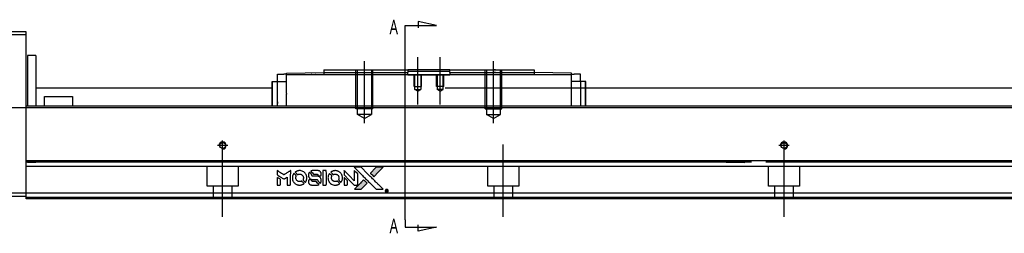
# Model space of a CAD drawing. Header units: millimetres. Extents: x -386 to 3135, y -1989 to 860.
# Tile 26 of 41: x 1614 to 1964, y -1620 to -1544. Entities that reach past the tile are written whole.
import ezdxf
from ezdxf.lldxf.tags import DXFTag

# ---------------------------------------------------------------- set-up
doc = ezdxf.new("R2010")
doc.units = ezdxf.units.MM
doc.layers.get('0').update_dxf_attribs({"linetype": 'CONTINUOUS'})
doc.styles.add('CHN', font='Microsoft JhengHei.ttf')
tags = doc.linetypes.add('DASHED', pattern=[25.72, 12.86, -12.86]).pattern_tags.tags
tags[6:7] = [DXFTag(74, 4), DXFTag(75, 0), DXFTag(340, '0'), DXFTag(46, 0.0), DXFTag(50, 0.0), DXFTag(44, 0.0), DXFTag(45, 0.0)]
tags[4:5] = [DXFTag(74, 4), DXFTag(75, 0), DXFTag(340, '0'), DXFTag(46, 0.0), DXFTag(50, 0.0), DXFTag(44, 0.0), DXFTag(45, 0.0)]

# ---------------------------------------------------------------- blocks, each defined once
blk = doc.blocks.new('MosionX logo(完整正式版)')
h = blk.add_hatch(color=22)
h.dxf.hatch_style = 1
h.paths.add_polyline_path([(-1416, 1831), (-1517, 1831), (-1619, 1831), (-1707, 1742, 0.000288), (-1740, 1709, 0.000479), (-1769, 1680, 0.000013), (-1794, 1654, 0.197177), (-1794, 1654, 0.197497), (-1794, 1653, 0.00004), (-1779, 1638, 0.000834), (-1763, 1622, 0.000506), (-1744, 1603), (-1694, 1552), (-1555, 1692)])
h.paths.add_polyline_path([(-1892, 1355), (-1942, 1405, 0.000476), (-1962, 1424, 0.000789), (-1978, 1441, 0.000035), (-1993, 1455, 0.19758), (-1993, 1456, 0.198396), (-1994, 1455, 0.000019), (-2014, 1435, 0.000582), (-2036, 1413, 0.000351), (-2062, 1387, 0.000108), (-2174, 1275, 0.000692), (-2230, 1218, 0.000077), (-2269, 1179, 0.197527), (-2269, 1178, 0.410182), (-2269, 1177, 0.000493), (-2248, 1177, 0.002424), (-2219, 1177, 0.000529), (-2169, 1177), (-2070, 1177), (-1981, 1266)])
at = {"color": 22}
for points in [[(-2150, 1708, -0.000056), (-2089, 1647, -0.000021), (-2004, 1562, -0.000021), (-1911, 1469, -0.000025), (-1823, 1381), (-1619, 1177), (-1518, 1177), (-1417, 1177), (-1553, 1315, 0.000274), (-1619, 1381, 0.000123), (-1705, 1467, 0.000121), (-1797, 1559, 0.000165), (-1879, 1641), (-2068, 1831), (-2170, 1831), (-2272, 1831)], [(-1707, 1742, 0.000288), (-1740, 1709, 0.000479), (-1769, 1680, 0.000013), (-1794, 1654, 0.197177), (-1794, 1654, 0.197497), (-1794, 1653, 0.00004), (-1779, 1638, 0.000836), (-1763, 1622, 0.000505), (-1744, 1603), (-1694, 1552), (-1555, 1692), (-1416, 1831), (-1517, 1831), (-1619, 1831)], [(-4562, 1668), (-4562, 1603), (-4545, 1592, -0.000297), (-4534, 1586, -0.000037), (-4510, 1571, -0.000043), (-4482, 1554, -0.000036), (-4452, 1535, 0.000044), (-4422, 1517, 0.000063), (-4396, 1501, 0.000035), (-4374, 1488, 0.0009), (-4368, 1484), (-4360, 1479), (-4348, 1486, 0.001175), (-4342, 1490, 0.000208), (-4329, 1498, 0.000225), (-4315, 1506, 0.000203), (-4300, 1516, -0.000711), (-4286, 1525, -0.001119), (-4274, 1532, -0.000263), (-4263, 1539, -0.04589), (-4262, 1539, -0.519312), (-4261, 1539, -0.001914), (-4261, 1521, -0.003124), (-4260, 1493, -0.000285), (-4260, 1421), (-4260, 1303), (-4219, 1303, 0.001727), (-4189, 1303, 0.025279), (-4179, 1303, 0.073886), (-4173, 1305, 0.07426), (-4167, 1308, 0.03264), (-4166, 1310, 0.01784), (-4164, 1311, 0.017712), (-4163, 1313, 0.026854), (-4162, 1315), (-4160, 1319), (-4160, 1526), (-4159, 1733), (-4162, 1731, -0.004595), (-4163, 1730, -0.00016), (-4169, 1726, -0.000298), (-4177, 1722, -0.000208), (-4185, 1717, 0.000986), (-4210, 1701, 0.00025), (-4250, 1676, 0.000268), (-4292, 1650, 0.000436), (-4329, 1627, -0.002932), (-4341, 1619, -0.004718), (-4351, 1613, -0.001113), (-4360, 1608, -0.227179), (-4361, 1608, -0.045982), (-4362, 1608, -0.000145), (-4374, 1616, -0.000825), (-4387, 1624, -0.000517), (-4403, 1634, 0.000056), (-4458, 1668, 0.000289), (-4488, 1687, 0.000481), (-4511, 1701, 0.000418), (-4535, 1715), (-4562, 1732)], [(-4562, 1417), (-4562, 1303), (-4521, 1303, 0.000842), (-4494, 1303, 0.010591), (-4484, 1303, 0.028995), (-4479, 1303, 0.069543), (-4475, 1305, 0.051063), (-4471, 1307, 0.039932), (-4468, 1310, 0.039414), (-4465, 1314, 0.045845), (-4462, 1318, 0.094811), (-4461, 1322, 0.007124), (-4461, 1333, 0.004713), (-4461, 1352, 0.000534), (-4461, 1395), (-4461, 1469), (-4471, 1475, 0.000828), (-4502, 1494, 0.000879), (-4532, 1513, 0.000048), (-4561, 1530, 0.137596), (-4562, 1531, 0.413028), (-4562, 1530, 0.000016), (-4562, 1497, 0.000623), (-4562, 1460, 0.000374)], [(-4068, 1643, 0.064158), (-4094, 1594, 0.06356), (-4108, 1539, 0.064004), (-4107, 1483, 0.066747), (-4091, 1429, 0.04321), (-4073, 1396, 0.044737), (-4050, 1367, 0.044901), (-4021, 1342, 0.044184), (-3989, 1323, 0.026293), (-3965, 1313, 0.033344), (-3941, 1306, 0.033227), (-3917, 1303, 0.025815), (-3890, 1302, 0.023119), (-3864, 1304, 0.031044), (-3841, 1308, 0.031337), (-3819, 1315, 0.024258), (-3796, 1325, 0.015622), (-3788, 1329, 0.008495), (-3778, 1335, 0.008415), (-3769, 1341, 0.020814), (-3763, 1346), (-3760, 1348), (-3791, 1379, 0.002843), (-3814, 1403, 0.033917), (-3823, 1411, 0.087906), (-3831, 1414, 0.073302), (-3839, 1416, 0.022047), (-3843, 1415, 0.026465), (-3847, 1415, 0.022233), (-3851, 1414, 0.009985), (-3857, 1412, -0.039011), (-3876, 1407, -0.044398), (-3896, 1406, -0.045096), (-3915, 1408, -0.04265), (-3934, 1413, -0.071154), (-3961, 1428, -0.068827), (-3983, 1450, -0.068713), (-3998, 1476, -0.070507), (-4005, 1506, -0.028605), (-4006, 1519, -0.031418), (-4005, 1531, -0.031044), (-4002, 1544, -0.02668), (-3998, 1556, 0.038913), (-3996, 1564, 0.043732), (-3995, 1571, 0.047754), (-3995, 1578, 0.075756), (-3997, 1583, 0.07294), (-3999, 1586, 0.003456), (-4006, 1594, 0.005023), (-4017, 1605, 0.002422), (-4030, 1619, 0.000819), (-4042, 1631, 0.001349), (-4053, 1641, 0.0001), (-4062, 1650, 0.205335), (-4062, 1651, 0.219821), (-4063, 1650, 0.002494), (-4064, 1648, 0.007089), (-4066, 1646, 0.004494)], [(-3917, 1731, 0.024131), (-3935, 1728, 0.022344), (-3954, 1723, 0.021883), (-3972, 1717, 0.020884), (-3990, 1709, 0.010669), (-4000, 1703, 0.010389), (-4011, 1697, 0.010913), (-4020, 1692, 0.022227), (-4026, 1687), (-4029, 1685), (-3996, 1653, 0.002452), (-3984, 1640, 0.003628), (-3972, 1630, 0.001662), (-3963, 1621, 0.070159), (-3960, 1619, 0.047671), (-3958, 1618, 0.018624), (-3956, 1618, 0.017921), (-3953, 1617, 0.018804), (-3950, 1617, 0.018255), (-3946, 1617, 0.041312), (-3943, 1617, 0.037164), (-3939, 1618, 0.012342), (-3935, 1620, -0.015101), (-3924, 1624, -0.035998), (-3916, 1626, -0.033244), (-3907, 1627, -0.011249), (-3894, 1627, -0.004059), (-3883, 1627, -0.019693), (-3877, 1627, -0.027943), (-3872, 1626, -0.014411), (-3866, 1624, -0.033089), (-3851, 1619, -0.033887), (-3838, 1613, -0.034021), (-3825, 1604, -0.033942), (-3814, 1594, -0.02816), (-3804, 1582, -0.035032), (-3796, 1570, -0.035269), (-3790, 1557, -0.029196), (-3785, 1543, -0.037862), (-3782, 1526, -0.043657), (-3782, 1510, -0.043064), (-3784, 1494, -0.035184), (-3790, 1477, 0.033699), (-3792, 1470, 0.052815), (-3793, 1463, 0.059167), (-3793, 1456, 0.058972), (-3791, 1450, 0.059208), (-3788, 1445, 0.021125), (-3783, 1439, 0.008691), (-3773, 1429, 0.000851), (-3749, 1405, 0.001873), (-3736, 1393, 0.013884), (-3730, 1387, 0.022355), (-3726, 1385, 0.341453), (-3725, 1385, 0.073011), (-3722, 1388, 0.004587), (-3714, 1399, 0.00748), (-3707, 1411, 0.016837), (-3702, 1420, 0.028606), (-3692, 1443, 0.031352), (-3685, 1465, 0.031004), (-3681, 1489, 0.0268), (-3680, 1514, 0.026698), (-3681, 1541, 0.03002), (-3686, 1566, 0.030357), (-3693, 1590, 0.028554), (-3703, 1614, 0.062944), (-3732, 1658, 0.062206), (-3772, 1694, 0.062448), (-3819, 1719, 0.064355), (-3870, 1731, 0.017377), (-3880, 1731, 0.008369), (-3893, 1731, 0.008367), (-3907, 1731, 0.01757)], [(-3610, 1675, 0.023289), (-3616, 1665, 0.026845), (-3621, 1655, 0.026047), (-3626, 1644, 0.019751), (-3629, 1631, 0.013249), (-3631, 1624, 0.025169), (-3631, 1618, 0.016532), (-3632, 1611, 0.002937), (-3632, 1598, 0.003317), (-3632, 1586, 0.011808), (-3631, 1578, 0.01777), (-3631, 1572, 0.021476), (-3630, 1567, 0.04325), (-3623, 1544, 0.045753), (-3612, 1523, 0.04649), (-3598, 1505, 0.047672), (-3581, 1490, 0.025315), (-3573, 1485, 0.015208), (-3564, 1480, 0.01512), (-3554, 1476, 0.022488), (-3546, 1473, 0.027857), (-3532, 1469, 0.034138), (-3519, 1467, 0.014286), (-3499, 1467, 0.00124), (-3449, 1467, -0.00103), (-3418, 1467, -0.002552), (-3396, 1466, -0.001594), (-3379, 1466, -0.047676), (-3374, 1466, -0.085307), (-3367, 1463, -0.097789), (-3361, 1457, -0.085947), (-3357, 1450, -0.051339), (-3356, 1440, 0.014634), (-3355, 1436, 0.015028), (-3355, 1433, 0.014927), (-3354, 1430, 0.059415), (-3353, 1429, 0.070595), (-3351, 1425, 0.00028), (-3315, 1389, 0.000111), (-3279, 1352, 0.200239), (-3277, 1352, 0.268906), (-3276, 1352, 0.001866), (-3271, 1361, 0.007532), (-3267, 1370, 0.017818), (-3263, 1376, 0.013256), (-3261, 1383, 0.011636), (-3258, 1391, 0.011528), (-3256, 1399, 0.012303), (-3254, 1407, 0.0423), (-3252, 1419, 0.013657), (-3252, 1437, 0.013857), (-3252, 1455, 0.037428), (-3254, 1468, 0.014927), (-3256, 1477, 0.0122), (-3259, 1486, 0.012518), (-3262, 1494, 0.023062), (-3265, 1501, 0.065961), (-3281, 1525, 0.06055), (-3304, 1545, 0.059676), (-3331, 1559, 0.060497), (-3360, 1567, 0.025683), (-3367, 1567, 0.001528), (-3386, 1567, 0.002124), (-3410, 1568, 0.001173), (-3439, 1568, -0.000809), (-3490, 1568, -0.017164), (-3506, 1568, -0.063931), (-3514, 1570, -0.108429), (-3520, 1573, -0.052941), (-3523, 1577, -0.063675), (-3525, 1582, -0.050562), (-3526, 1587, -0.020337), (-3527, 1595, 0.009897), (-3528, 1599, 0.016482), (-3528, 1603, 0.019019), (-3529, 1606, 0.06043), (-3530, 1608, 0.076267), (-3533, 1613, 0.00054), (-3566, 1646, 0.000307), (-3601, 1680, 0.142594), (-3604, 1681, 0.232419), (-3604, 1681, 0.022995), (-3606, 1680, 0.024627), (-3608, 1678, 0.015407)], [(-3516, 1731, 0.018538), (-3522, 1730, 0.010695), (-3530, 1729, 0.01068), (-3538, 1727, 0.017678), (-3544, 1725, 0.013849), (-3551, 1722, 0.011814), (-3559, 1719, 0.004513), (-3566, 1716, 0.290035), (-3566, 1715, 0.196418), (-3566, 1714, 0.000124), (-3554, 1702, 0.001477), (-3540, 1688, 0.000898), (-3524, 1671), (-3481, 1629), (-3427, 1628, -0.001471), (-3387, 1628, -0.028714), (-3374, 1627, -0.097073), (-3367, 1625, -0.084199), (-3361, 1620, -0.042698), (-3359, 1616, -0.053912), (-3357, 1612, -0.051004), (-3356, 1608, -0.032967), (-3355, 1602, 0.00807), (-3355, 1600, 0.003023), (-3355, 1596, 0.002994), (-3355, 1592, 0.003629), (-3355, 1588), (-3354, 1579), (-3313, 1579, 0.001618), (-3293, 1579, 0.005206), (-3280, 1579, 0.00535), (-3271, 1579, 0.060675), (-3268, 1580, 0.048484), (-3266, 1581, 0.02389), (-3264, 1582, 0.022812), (-3261, 1584, 0.02462), (-3259, 1586, 0.061781), (-3255, 1591, 0.080179), (-3253, 1596, 0.048561), (-3252, 1604, 0.010021), (-3251, 1619, 0.016602), (-3252, 1638, 0.031409), (-3254, 1653, 0.036474), (-3258, 1666, 0.03439), (-3263, 1679, 0.065928), (-3277, 1699, 0.069066), (-3296, 1715, 0.065697), (-3319, 1725, 0.051559), (-3346, 1731, 0.020904), (-3360, 1731, 0.000451), (-3431, 1731, 0.000419), (-3502, 1732, 0.022759)], [(-3202, 1517), (-3202, 1303), (-3160, 1303), (-3118, 1303), (-3113, 1306, 0.071429), (-3109, 1309, 0.054799), (-3105, 1313, 0.053585), (-3102, 1318, 0.060698), (-3101, 1323, 0.033975), (-3100, 1332, 0.000112), (-3100, 1441, 0.000726), (-3100, 1548, 0.001084), (-3101, 1641), (-3102, 1732), (-3152, 1732), (-3202, 1732)], [(-3011, 1643, 0.018008), (-3017, 1634, 0.009842), (-3023, 1622, 0.009807), (-3030, 1610, 0.015716), (-3035, 1599, 0.048467), (-3047, 1561, 0.045841), (-3052, 1520, 0.046006), (-3049, 1479, 0.049638), (-3039, 1441, 0.064819), (-3012, 1391, 0.06695), (-2974, 1350, 0.066691), (-2926, 1320, 0.063505), (-2872, 1304, 0.03135), (-2858, 1302, 0.010439), (-2837, 1302, 0.010391), (-2817, 1302, 0.032408), (-2803, 1304, 0.015696), (-2787, 1307, 0.018095), (-2771, 1312, 0.018551), (-2757, 1317, 0.018352), (-2743, 1323, 0.015568), (-2733, 1328, 0.009832), (-2723, 1334, 0.009795), (-2713, 1341, 0.023727), (-2706, 1346), (-2703, 1348), (-2734, 1379, 0.001528), (-2751, 1397, 0.010022), (-2760, 1406, 0.019586), (-2766, 1411, 0.061865), (-2771, 1413, 0.055054), (-2777, 1415, 0.061607), (-2784, 1416, 0.048725), (-2792, 1415, 0.020221), (-2802, 1412, -0.017722), (-2813, 1409, -0.02685), (-2822, 1407, -0.02759), (-2832, 1406, -0.020233), (-2843, 1406, -0.04793), (-2864, 1409, -0.048386), (-2883, 1416, -0.047866), (-2901, 1426, -0.044964), (-2917, 1440, -0.04333), (-2931, 1457, -0.050921), (-2941, 1475, -0.051473), (-2946, 1495, -0.0459), (-2948, 1516, -0.019014), (-2948, 1526, -0.024114), (-2947, 1535, -0.025081), (-2945, 1544, -0.023892), (-2942, 1553, 0.008624), (-2939, 1560, 0.026486), (-2938, 1564, 0.035074), (-2937, 1568, 0.02756), (-2937, 1573, 0.087163), (-2939, 1580, 0.073291), (-2942, 1587, 0.028074), (-2951, 1596, 0.002594), (-2973, 1619), (-3005, 1651)], [(-2860, 1730, 0.023681), (-2878, 1728, 0.022402), (-2896, 1723, 0.021929), (-2914, 1717, 0.020503), (-2931, 1709, 0.013745), (-2941, 1704, 0.009767), (-2952, 1698, 0.009658), (-2962, 1691, 0.027804), (-2968, 1687), (-2971, 1685), (-2939, 1653, 0.002053), (-2924, 1638, 0.006738), (-2914, 1628, 0.007826), (-2907, 1622, 0.063909), (-2903, 1619, 0.061532), (-2897, 1617, 0.068674), (-2891, 1617, 0.052072), (-2885, 1618, 0.019648), (-2875, 1621, -0.018366), (-2864, 1624, -0.0288), (-2854, 1626, -0.029061), (-2844, 1627, -0.019155), (-2832, 1627, -0.053809), (-2807, 1624, -0.058833), (-2784, 1615, -0.058566), (-2764, 1601, -0.052525), (-2746, 1582, -0.044733), (-2737, 1566, -0.040573), (-2729, 1547, -0.041123), (-2725, 1529, -0.04951), (-2725, 1511, -0.017369), (-2725, 1502, -0.024255), (-2727, 1495, -0.023787), (-2729, 1487, -0.015798), (-2732, 1479, 0.010631), (-2734, 1474, 0.033653), (-2735, 1470, 0.037806), (-2736, 1467, 0.016307), (-2736, 1462, 0.068179), (-2734, 1453, 0.095747), (-2731, 1446, 0.033418), (-2722, 1436, 0.002133), (-2695, 1409, 0.001452), (-2680, 1395, 0.012393), (-2673, 1388, 0.020479), (-2668, 1385, 0.344362), (-2667, 1385, 0.074287), (-2663, 1388, 0.005454), (-2656, 1400, 0.008391), (-2649, 1412, 0.017097), (-2643, 1422, 0.027375), (-2635, 1442, 0.02835), (-2628, 1463, 0.027723), (-2624, 1485, 0.023913), (-2623, 1509, 0.027047), (-2623, 1537, 0.031685), (-2627, 1563, 0.032425), (-2634, 1588, 0.031013), (-2644, 1612, 0.037914), (-2661, 1641, 0.040153), (-2682, 1667, 0.039834), (-2707, 1688, 0.036173), (-2736, 1707, 0.040752), (-2765, 1719, 0.035885), (-2796, 1728, 0.035491), (-2828, 1731, 0.037615)], [(-2572, 1669), (-2572, 1604), (-2422, 1453), (-2271, 1303), (-2229, 1303, 0.0008), (-2202, 1303, 0.010795), (-2192, 1303, 0.030495), (-2186, 1304, 0.080372), (-2183, 1305, 0.03816), (-2179, 1308, 0.041799), (-2176, 1310, 0.042486), (-2174, 1314, 0.042078), (-2172, 1317, 0.099276), (-2170, 1322, 0.003302), (-2170, 1343, 0.002586), (-2170, 1380, 0.000204), (-2170, 1477), (-2170, 1633), (-2221, 1683), (-2271, 1733), (-2271, 1583), (-2272, 1433), (-2419, 1582, 0.000253), (-2476, 1639, 0.000412), (-2524, 1687, 0.000041), (-2567, 1730, 0.041338), (-2570, 1732), (-2572, 1734)], [(-2572, 1416), (-2572, 1303), (-2530, 1303), (-2488, 1303), (-2483, 1306, 0.03146), (-2480, 1308, 0.026444), (-2478, 1310, 0.026444), (-2476, 1312, 0.031457), (-2475, 1314), (-2472, 1319), (-2471, 1375), (-2471, 1431), (-2521, 1481, 0.000745), (-2540, 1499, 0.001228), (-2556, 1515, 0.000087), (-2571, 1529, 0.195134), (-2571, 1530, 0.412117), (-2572, 1529, 0.000048), (-2572, 1496, 0.00109), (-2572, 1460, 0.000653)], [(-3615, 1454, 0.065483), (-3620, 1451, 0.053271), (-3625, 1447, 0.052018), (-3628, 1443, 0.0556), (-3631, 1437, 0.036839), (-3632, 1434, 0.026922), (-3632, 1430, 0.016905), (-3633, 1424, 0.004317), (-3633, 1416, 0.016369), (-3632, 1397, 0.029936), (-3630, 1382, 0.03418), (-3627, 1369, 0.031327), (-3621, 1356, 0.046935), (-3612, 1340, 0.054053), (-3600, 1327, 0.053701), (-3585, 1317, 0.045364), (-3568, 1309, 0.032479), (-3552, 1305, 0.03386), (-3537, 1303, 0.013578), (-3512, 1303, 0.001155), (-3450, 1303, 0.000413), (-3396, 1303, 0.005008), (-3375, 1304, 0.013199), (-3364, 1304, 0.033956), (-3355, 1305, 0.013909), (-3347, 1308, 0.010864), (-3337, 1310, 0.010938), (-3329, 1313, 0.028702), (-3323, 1316), (-3318, 1318), (-3362, 1362), (-3405, 1406), (-3455, 1406, -0.001504), (-3477, 1406, -0.00328), (-3493, 1406, -0.001901), (-3506, 1406, -0.061333), (-3510, 1407, -0.063621), (-3514, 1409, -0.048633), (-3518, 1412, -0.046769), (-3522, 1415, -0.047961), (-3525, 1420, -0.02678), (-3526, 1424, -0.050957), (-3527, 1427, -0.029398), (-3528, 1431, -0.00401), (-3528, 1441), (-3529, 1456), (-3569, 1456, 0.001061), (-3593, 1456, 0.009147), (-3604, 1455, 0.020721), (-3611, 1455, 0.051619)], [(-2062, 1387, 0.000108), (-2174, 1275, 0.000692), (-2230, 1218, 0.000077), (-2269, 1179, 0.197527), (-2269, 1178, 0.410182), (-2269, 1177, 0.000493), (-2248, 1177, 0.002424), (-2219, 1177, 0.000529), (-2170, 1177), (-2070, 1177), (-1981, 1266), (-1892, 1355), (-1942, 1405, 0.000476), (-1962, 1424, 0.000789), (-1978, 1441, 0.000035), (-1993, 1455, 0.19758), (-1993, 1456, 0.198396), (-1994, 1455, 0.000019), (-2014, 1435, 0.000582), (-2036, 1413, 0.000351)], [(-1319, 1173, 0.082374), (-1332, 1167, 0.083404), (-1342, 1157, 0.082663), (-1349, 1145, 0.07897), (-1351, 1130, 0.084941), (-1349, 1114, 0.08953), (-1341, 1100, 0.090743), (-1329, 1090, 0.090193), (-1313, 1085, 0.10067), (-1296, 1085, 0.099454), (-1281, 1093, 0.097736), (-1269, 1106, 0.09365), (-1263, 1122, 0.07584), (-1263, 1135, 0.068415), (-1267, 1148, 0.068328), (-1274, 1159, 0.075277), (-1283, 1168, 0.059367), (-1291, 1172, 0.048986), (-1300, 1174, 0.048519), (-1310, 1174, 0.055347)], [(-1325, 1129), (-1325, 1104), (-1322, 1104), (-1319, 1104), (-1319, 1114), (-1319, 1125), (-1313, 1125), (-1306, 1126), (-1302, 1119, -0.003356), (-1300, 1116, -0.002757), (-1298, 1113, -0.002784), (-1296, 1110, -0.007382), (-1295, 1108, 0.019487), (-1294, 1105, 0.098302), (-1293, 1104, 0.116932), (-1291, 1104, 0.032798), (-1289, 1104), (-1285, 1104), (-1288, 1108, 0.005748), (-1289, 1111, 0.002522), (-1291, 1114, 0.002495), (-1293, 1117, 0.00334), (-1295, 1120), (-1299, 1126), (-1296, 1128, 0.066516), (-1292, 1130, 0.085926), (-1290, 1133, 0.082934), (-1289, 1137, 0.05747), (-1289, 1141, 0.023576), (-1289, 1144, 0.043538), (-1289, 1146, 0.050891), (-1290, 1148, 0.049897), (-1291, 1149, 0.067884), (-1295, 1152, 0.077412), (-1298, 1154, 0.049266), (-1304, 1154, 0.012208), (-1313, 1155), (-1325, 1155)], [(-1298, 1147, -0.120545), (-1296, 1144, -0.09136), (-1295, 1141, -0.087576), (-1296, 1137, -0.098026), (-1297, 1134, -0.079907), (-1299, 1133, -0.087697), (-1300, 1132, -0.041371), (-1303, 1132, -0.005557), (-1309, 1132), (-1319, 1131), (-1319, 1140), (-1319, 1149), (-1310, 1149, -0.007471), (-1305, 1149, -0.035301), (-1302, 1148, -0.060486), (-1300, 1148, -0.063546)]]:
    blk.add_lwpolyline(points, format="xyb", close=True, dxfattribs=at)

msp = doc.modelspace()

# ---------------------------------------------------------------- linework, layer by layer
for p, q in [((1750.95, -1546.31), (1762.1, -1546.31)), ((1750.95, -1548.94), (1750.95, -1546.31)), ((1762.1, -1546.31), (1755.51, -1544.87)), ((1755.51, -1544.87), (1755.51, -1547.1)), ((1750.95, -1615.42), (1750.95, -1548.94)), ((1527.88, -1575.5), (2369.88, -1575.5)), ((1750.95, -1615.42), (1750.95, -1618.05)), ((1750.95, -1618.05), (1762.1, -1618.05)), ((1755.51, -1619.49), (1755.51, -1617.26)), ((1762.1, -1618.05), (1755.51, -1619.49))]:
    msp.add_line(p, q)
at = {"linetype": 'Continuous'}
for p, q in [((1615.88, -1548.5), (1602.88, -1548.5)), ((1602.88, -1549.5), (1615.88, -1549.5)), ((1615.88, -1549.5), (1615.88, -1548.5)), ((1615.88, -1574), (1615.88, -1549.5)), ((1619.38, -1557), (1616.38, -1557)), ((1616.38, -1557), (1616.38, -1575)), ((1619.38, -1557), (1619.38, -1575)), ((1705.43, -1566.25), (1705.43, -1563.55)), ((1705.43, -1563.55), (1707.63, -1563.55)), ((1708.63, -1563.55), (1707.63, -1563.55)), ((1708.63, -1563.28), (1721.88, -1563.05)), ((1708.63, -1563.85), (1708.63, -1563.28)), ((1810.13, -1563.85), (1708.63, -1563.85)), ((1708.63, -1570.5), (1708.63, -1563.85)), ((1717.35, -1563.12), (1717.35, -1563.13)), ((1717.45, -1563.12), (1717.45, -1563.13)), ((1717.45, -1563.12), (1717.7, -1563.12)), ((1717.7, -1563.12), (1717.7, -1563.12)), ((1718.33, -1563.11), (1718.33, -1563.11)), ((1719, -1563.09), (1719.06, -1563.09)), ((1719.09, -1563.09), (1719.09, -1563.1)), ((1719.91, -1563.08), (1719.91, -1563.08)), ((1721.88, -1562), (1721.88, -1563)), ((1721.88, -1563), (1721.88, -1563.85)), ((1751.63, -1562), (1751.88, -1562)), ((1751.63, -1563), (1751.88, -1563)), ((1766.88, -1562), (1751.88, -1562)), ((1751.88, -1562), (1751.88, -1563)), ((1751.88, -1562.55), (1754.88, -1562.55)), ((1751.88, -1563.85), (1751.88, -1563)), ((1754.88, -1562.55), (1763.88, -1562.55)), ((1763.88, -1562.55), (1766.88, -1562.55)), ((1766.88, -1562), (1796.88, -1562)), ((1766.88, -1563), (1766.88, -1562)), ((1766.88, -1563), (1796.88, -1563)), ((1766.88, -1563), (1766.88, -1563.85)), ((1796.88, -1562), (1796.88, -1563)), ((1796.88, -1563), (1796.88, -1563.85)), ((1810.13, -1563.28), (1796.88, -1563.05)), ((1810.13, -1563.85), (1810.13, -1563.28)), ((1810.13, -1563.55), (1811.13, -1563.55)), ((1810.13, -1575), (1810.13, -1563.85)), ((1813.33, -1563.55), (1811.13, -1563.55)), ((1813.33, -1566.25), (1813.33, -1563.55)), ((1703.53, -1575), (1703.53, -1566.25)), ((1703.53, -1566.25), (1703.63, -1566.25)), ((1703.63, -1575), (1703.63, -1566.25)), ((1703.63, -1566.25), (1705.43, -1566.25)), ((1705.43, -1566.25), (1708.63, -1566.25)), ((1705.43, -1575), (1705.43, -1566.25)), ((1813.33, -1566.25), (1810.13, -1566.25)), ((1815.13, -1566.25), (1813.33, -1566.25)), ((1813.33, -1566.25), (1813.33, -1573.5)), ((1815.13, -1575), (1815.13, -1566.25)), ((1815.23, -1566.25), (1815.13, -1566.25)), ((1815.23, -1575), (1815.23, -1566.25)), ((1619.39, -1568.5), (1703.53, -1568.5)), ((1708.63, -1570.5), (1708.63, -1570.72)), ((1708.63, -1575), (1708.63, -1570.72)), ((1765.13, -1568.5), (1880.62, -1568.5)), ((1880.62, -1568.5), (2355.88, -1568.5)), ((1615.88, -1575), (1615.88, -1574)), ((1879.06, -1575), (1615.88, -1575)), ((1615.88, -1594.45), (1615.88, -1575)), ((1622.38, -1571.5), (1632.38, -1571.5)), ((1622.38, -1575), (1622.38, -1571.5)), ((1632.38, -1571.5), (1632.38, -1575)), ((2355.88, -1575), (1879.06, -1575)), ((1874.37, -1594.45), (1615.88, -1594.45)), ((1615.88, -1594.95), (1615.88, -1594.45)), ((1615.88, -1606), (1615.88, -1594.95)), ((2355.88, -1594.45), (1874.37, -1594.45)), ((1615.88, -1606), (1602.88, -1606)), ((1871.59, -1606), (1615.88, -1606)), ((1615.88, -1608), (1615.88, -1606)), ((2355.88, -1606), (1871.59, -1606)), ((1602.88, -1607), (1615.88, -1607)), ((1871.11, -1608), (1615.88, -1608)), ((2355.88, -1608), (1871.11, -1608))]:
    msp.add_line(p, q, dxfattribs=at)
at = {"ltscale": 0.2}
for p, q in [((1736.38, -1581), (1736.38, -1559)), ((1755.38, -1574.41), (1755.38, -1557.59)), ((1763.38, -1574.41), (1763.38, -1557.59)), ((1782.38, -1581), (1782.38, -1559)), ((1687.68, -1589), (1684.08, -1589)), ((1685.88, -1590.8), (1685.88, -1587.2)), ((1685.88, -1614.41), (1685.88, -1588.66)), ((1785.88, -1614.41), (1785.88, -1588.66)), ((1887.68, -1589), (1884.08, -1589)), ((1885.88, -1590.8), (1885.88, -1587.2)), ((1885.88, -1614.41), (1885.88, -1588.66))]:
    msp.add_line(p, q, dxfattribs=at)
at = {"linetype": 'DASHED'}
for p, q in [((1717.6, -1563.12), (1717.6, -1563.12)), ((1751.88, -1564), (1751.88, -1563.85)), ((1766.88, -1564), (1751.88, -1564)), ((1766.88, -1563.85), (1766.88, -1564)), ((1708.63, -1574.01), (1708.63, -1574)), ((1619.38, -1595), (1616.38, -1595)), ((1858.63, -1594.77), (1871.88, -1595)), ((1873.88, -1596.5), (1615.88, -1596.5)), ((1680.38, -1603.5), (1680.38, -1596.5)), ((1691.38, -1596.5), (1691.38, -1603.5)), ((1780.38, -1603.5), (1780.38, -1596.5)), ((1791.38, -1596.5), (1791.38, -1603.5)), ((2355.88, -1596.5), (1873.88, -1596.5)), ((1880.38, -1603.5), (1880.38, -1596.5)), ((1891.38, -1596.5), (1891.38, -1603.5)), ((1691.38, -1603.5), (1680.38, -1603.5)), ((1682.58, -1608), (1682.58, -1603.5)), ((1689.18, -1603.5), (1689.18, -1608)), ((1791.38, -1603.5), (1780.38, -1603.5)), ((1782.58, -1608), (1782.58, -1603.5)), ((1789.18, -1603.5), (1789.18, -1608)), ((1891.38, -1603.5), (1880.38, -1603.5)), ((1882.58, -1608), (1882.58, -1603.5)), ((1889.18, -1603.5), (1889.18, -1608)), ((1871.23, -1607.5), (1615.88, -1607.5)), ((2355.88, -1607.5), (1871.23, -1607.5))]:
    msp.add_line(p, q, dxfattribs=at)
at = {"linetype": 'DASHED', "ltscale": 0.1}
for p, q in [((1733.38, -1576), (1733.38, -1562)), ((1733.88, -1578), (1733.88, -1562)), ((1738.88, -1562), (1738.88, -1578)), ((1739.38, -1576), (1739.38, -1562)), ((1754.08, -1568), (1754.08, -1564)), ((1754.33, -1569), (1754.33, -1564)), ((1756.44, -1564), (1756.44, -1569)), ((1756.68, -1568), (1756.68, -1564)), ((1762.08, -1568), (1762.08, -1564)), ((1762.33, -1564), (1762.33, -1569)), ((1764.44, -1569), (1764.44, -1564)), ((1764.68, -1568), (1764.68, -1564)), ((1779.38, -1576), (1779.38, -1562)), ((1779.88, -1562), (1779.88, -1578)), ((1784.88, -1578), (1784.88, -1562)), ((1785.38, -1576), (1785.38, -1562)), ((1754.08, -1568), (1756.68, -1568)), ((1754.33, -1569), (1756.44, -1569)), ((1755.38, -1569.61), (1754.33, -1569)), ((1755.38, -1569.61), (1756.44, -1569)), ((1764.68, -1568), (1762.08, -1568)), ((1764.44, -1569), (1762.33, -1569)), ((1763.38, -1569.61), (1762.33, -1569)), ((1763.38, -1569.61), (1764.44, -1569)), ((1739.38, -1576), (1733.38, -1576)), ((1738.88, -1578), (1733.88, -1578)), ((1736.38, -1579.44), (1733.88, -1578)), ((1736.38, -1579.44), (1738.88, -1578)), ((1779.38, -1576), (1785.38, -1576)), ((1779.88, -1578), (1784.88, -1578)), ((1782.38, -1579.44), (1779.88, -1578)), ((1782.38, -1579.44), (1784.88, -1578))]:
    msp.add_line(p, q, dxfattribs=at)
at = {"linetype": 'Continuous'}
for centre in [(1685.88, -1589), (1885.88, -1589)]:
    msp.add_circle(centre, 1.07, dxfattribs=at)
for centre in [(1685.88, -1589), (1885.88, -1589)]:
    msp.add_arc(centre, 1.3, 270, 180)
for points in [[(1721.88, -1562), (1735.63, -1562)], [(1721.88, -1563), (1735.63, -1563)], [(1736.63, -1562), (1751.63, -1562)], [(1736.63, -1563), (1751.63, -1563)], [(1705.43, -1573.5), (1705.43, -1574)], [(1813.33, -1573.5), (1813.33, -1575)], [(1874.25, -1594.95), (1615.88, -1594.95)], [(2355.88, -1594.95), (1879.39, -1594.95)]]:
    msp.add_open_spline(points, degree=1, dxfattribs=at)
at = {"linetype": 'DASHED', "ltscale": 0.1}
for points in [[(1735.63, -1562), (1736.63, -1562)], [(1735.63, -1563), (1736.63, -1563)], [(1783.13, -1562), (1782.13, -1562)], [(1783.13, -1563), (1782.13, -1563)]]:
    msp.add_open_spline(points, degree=1, dxfattribs=at)

# ---------------------------------------------------------------- block references
at = {"xscale": 0.012, "yscale": 0.012, "zscale": 0.012}
msp.add_blockref('MosionX logo(完整正式版)', (1760.04, -1618.73), dxfattribs=at)

# ---------------------------------------------------------------- texts
at = {"style": 'CHN', "width": 0.7}
for p in [(1745.33, -1549.44), (1745.33, -1620.28)]:
    msp.add_text('A', height=5.25, dxfattribs=at).set_placement(p)

doc.saveas('drawing.dxf')
